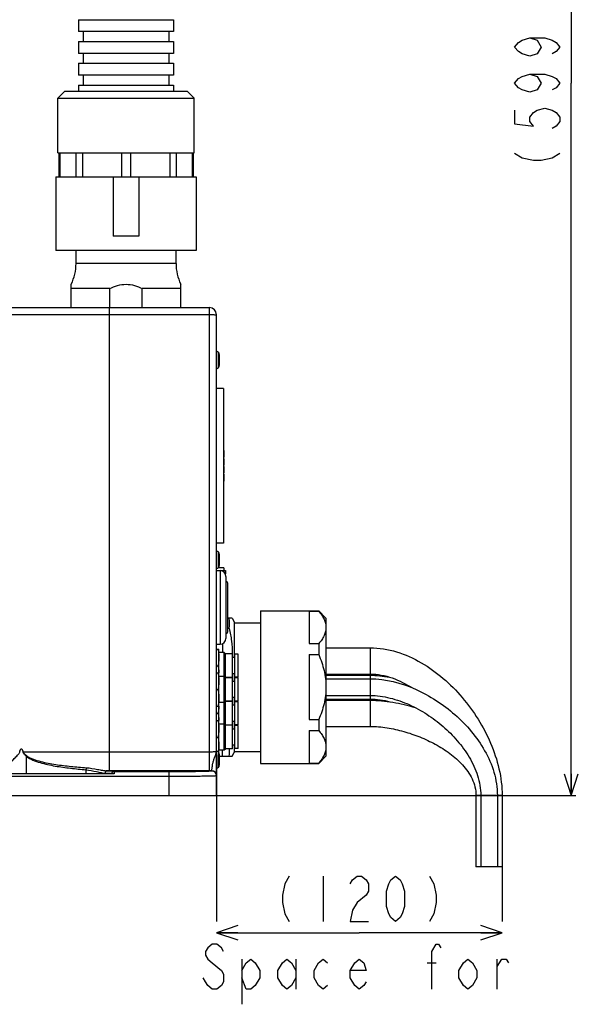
# Model space of a CAD drawing. Header units: millimetres. Extents: x 0 to 3360, y 0 to 2376.
# Tile 92 of 144: x 2196 to 2431, y 689 to 1103. Entities that reach past the tile are written whole.
import ezdxf

# ---------------------------------------------------------------- set-up
doc = ezdxf.new("R2010")
doc.units = ezdxf.units.MM
doc.header["$LTSCALE"] = 184.8
doc.layers.get('0').update_dxf_attribs({"linetype": 'CONTINUOUS'})
for name, color, linetype in [('02___PRT_ALL_AXES', 7, 'CONTINUOUS'), ('1_DESIGN', 7, 'CONTINUOUS'), ('AXIS', 7, 'CONTINUOUS'), ('CHAMFER', 7, 'CONTINUOUS'), ('DRIV_DIM', 7, 'CONTINUOUS'), ('ROUND', 7, 'CONTINUOUS')]:
    doc.layers.add(name, color=color, linetype=linetype)
doc.styles.get("Standard").update_dxf_attribs({"font": 'txt', "width": 0.8})
doc.dimstyles.new('DIMSTYLE_22', dxfattribs={"dimtxt": 19, "dimasz": 9, "dimexe": 2, "dimexo": 1.5, "dimgap": 4.75, "dimtad": 1, "dimdec": 0, "dimdsep": 46, "dimtxsty": 'STANDARD', "dimblk": 'OPEN', "dimblk1": 'OPEN', "dimblk2": 'OPEN', "dimcen": 0.09, "dimadec": 0, "dimazin": 2, "dimtp": 0.8, "dimtm": 0.8, "dimtfac": 1, "dimtdec": 0, "dimtofl": 0, "dimtmove": 0, "dimatfit": 3, "dimldrblk": 'OPEN', "dimfxl": 1, "dimtolj": 1, "dimarcsym": 0})
doc.dimstyles.new('DIMSTYLE_4', dxfattribs={"dimtxt": 19, "dimasz": 9, "dimexe": 2, "dimexo": 1.5, "dimgap": 4.75, "dimtad": 1, "dimdec": 3, "dimdsep": 46, "dimtxsty": 'STANDARD', "dimblk": 'OPEN', "dimblk1": 'OPEN', "dimblk2": 'OPEN', "dimcen": 0.09, "dimadec": 3, "dimazin": 2, "dimtp": 0.3, "dimtm": 0.3, "dimtfac": 1, "dimtdec": 3, "dimtofl": 0, "dimtmove": 0, "dimatfit": 3, "dimldrblk": 'OPEN', "dimfxl": 1, "dimtolj": 1, "dimarcsym": 0})

# ---------------------------------------------------------------- blocks, each defined once
blk = doc.blocks.new('_OPEN')
at = {"color": 0, "linetype": 'BYBLOCK'}
for p, q in [((0, 0), (-1, 0.333)), ((-1, -0.333), (0, 0)), ((-1, 0), (0, 0))]:
    blk.add_line(p, q, dxfattribs=at)
blk = doc.blocks.new('*D27')
at = {"layer": 'DRIV_DIM', "color": 2, "linetype": 'CONTINUOUS'}
for p, q in [((2278.99, 794.05), (2278.99, 724.05)), ((2398.99, 753.79), (2398.99, 724.05)), ((2278.99, 719.3), (2338.99, 719.3)), ((2398.99, 719.3), (2338.99, 719.3))]:
    blk.add_line(p, q, dxfattribs=at)
at = {"layer": 'DRIV_DIM', "color": 2, "linetype": 'CONTINUOUS', "xscale": 9, "yscale": 9, "zscale": 9, "rotation": 180}
blk.add_blockref('_OPEN', (2278.99, 719.3), dxfattribs=at)
at = {"layer": 'DRIV_DIM', "color": 2, "linetype": 'CONTINUOUS', "xscale": 9, "yscale": 9, "zscale": 9}
blk.add_blockref('_OPEN', (2398.99, 719.3), dxfattribs=at)
blk = doc.blocks.new('*D72')
at = {"layer": 'DRIV_DIM', "color": 2, "linetype": 'CONTINUOUS'}
for p, q in [((1841.49, 1375.67), (2429.98, 1375.67)), ((2427.98, 1375.67), (2427.98, 1076.35)), ((2427.98, 777.02), (2427.98, 1076.35)), ((2260.49, 777.02), (2429.98, 777.02))]:
    blk.add_line(p, q, dxfattribs=at)
at = {"layer": 'DRIV_DIM', "color": 2, "linetype": 'CONTINUOUS', "xscale": 9, "yscale": 9, "zscale": 9}
for p, rotation in [((2427.98, 1375.67), 90), ((2427.98, 777.02), 270)]:
    blk.add_blockref('_OPEN', p, dxfattribs=dict(at, rotation=rotation))

msp = doc.modelspace()

# ---------------------------------------------------------------- linework, layer by layer
at = {"color": 7, "linetype": 'CONTINUOUS'}
for p, q in [((2222.99336, 1098.03376), (2222.99336, 1093.86528)), ((2258.99336, 1098.03376), (2258.99336, 1093.86528)), ((2222.99336, 1088.86528), (2222.99336, 1084.6968)), ((2258.99336, 1088.86528), (2258.99336, 1084.6968)), ((2222.99336, 1079.6968), (2222.99336, 1075.52832)), ((2258.99336, 1079.6968), (2258.99336, 1075.52832)), ((2211.49336, 1037.02288), (2270.49336, 1037.02288)), ((2211.49336, 1037.02288), (2211.49336, 1006.02288)), ((2235.58503, 1037.02288), (2235.58503, 1012.02288)), ((2246.40168, 1037.02288), (2246.40168, 1012.02288)), ((2270.49336, 1037.02288), (2270.49336, 1006.02288)), ((2246.40168, 1012.02288), (2235.58503, 1012.02288)), ((2270.49336, 1006.02288), (2211.49336, 1006.02288)), ((2217.99336, 982.02288), (2217.99336, 991.84073)), ((2234.1377, 990.02288), (2217.99336, 990.02288)), ((2234.1377, 982.02288), (2234.1377, 990.02288)), ((2263.99336, 990.02288), (2247.84901, 990.02288)), ((2247.84901, 982.02288), (2247.84901, 990.02288)), ((2263.99336, 982.02288), (2263.99336, 991.84073)), ((2281.99336, 948.02288), (2278.99336, 948.02288)), ((2281.99336, 948.02288), (2281.99336, 883.02288)), ((2281.99336, 922.02288), (2282.09336, 922.02288)), ((2281.99336, 921.94996), (2282.09336, 921.94996)), ((2281.99336, 921.80413), (2282.09336, 921.80413)), ((2281.99336, 921.51246), (2282.09336, 921.51246)), ((2281.99336, 921.22079), (2282.09336, 921.22079)), ((2281.99336, 920.85621), (2282.09336, 920.85621)), ((2281.99336, 920.27288), (2282.09336, 920.27288)), ((2281.99336, 919.90829), (2282.09336, 919.90829)), ((2281.99336, 919.61663), (2282.09336, 919.61663)), ((2281.99336, 919.32496), (2282.09336, 919.32496)), ((2281.99336, 919.17913), (2282.09336, 919.17913)), ((2281.99336, 919.10621), (2282.09336, 919.10621)), ((2282.09336, 922.02288), (2282.09336, 919.10621)), ((2281.99336, 918.52288), (2282.09336, 918.52288)), ((2281.99336, 918.08538), (2282.09336, 918.08538)), ((2281.99336, 916.77288), (2282.09336, 916.77288)), ((2281.99336, 916.40829), (2282.09336, 916.40829)), ((2281.99336, 916.11663), (2282.09336, 916.11663)), ((2281.99336, 915.89788), (2282.09336, 915.89788)), ((2281.99336, 915.82496), (2282.09336, 915.82496)), ((2281.99336, 915.24163), (2282.09336, 915.24163)), ((2282.09336, 918.52288), (2282.09336, 915.82496)), ((2282.09336, 915.24163), (2282.09336, 912.61663)), ((2281.99336, 912.61663), (2282.09336, 912.61663)), ((2281.99336, 912.03329), (2282.09336, 912.03329)), ((2281.99336, 911.59579), (2282.09336, 911.59579)), ((2282.09336, 912.03329), (2282.09336, 909.11663)), ((2281.99336, 909.77288), (2282.09336, 909.77288)), ((2281.99336, 909.11663), (2282.09336, 909.11663)), ((2281.99336, 883.02288), (2278.99336, 883.02288)), ((2280.80905, 871.47288), (2282.79336, 871.47288)), ((2282.72231, 870.08724), (2282.79336, 870.08724)), ((2282.79336, 871.47288), (2282.79336, 870.08724)), ((2317.99336, 854.46042), (2317.99336, 840.81481)), ((2286.49336, 849.52288), (2287.49336, 849.52288)), ((2317.99336, 836.16848), (2317.99336, 808.87727)), ((2324.99336, 839.02288), (2343.49336, 839.02288)), ((2324.99336, 828.02288), (2343.49336, 828.02288)), ((2324.99336, 827.52288), (2343.49336, 827.52288)), ((2324.99336, 826.02288), (2343.49336, 826.02288)), ((2324.99336, 819.02288), (2343.49336, 819.02288)), ((2324.99336, 817.52288), (2343.49336, 817.52288)), ((2324.99336, 817.02288), (2343.49336, 817.02288)), ((2317.99336, 804.23094), (2317.99336, 790.58534)), ((2324.99336, 806.02288), (2343.49336, 806.02288)), ((2286.49336, 795.52288), (2287.49336, 795.52288)), ((2387.99336, 777.02288), (2387.99336, 747.02288)), ((2389.99336, 777.02288), (2389.99336, 747.02288)), ((2396.99336, 777.02288), (2396.99336, 747.02288)), ((2398.99336, 777.02288), (2398.99336, 747.02288)), ((2398.99336, 747.02288), (2387.99336, 747.02288))]:
    msp.add_line(p, q, dxfattribs=at)
at = {"color": 9, "linetype": 'CONTINUOUS'}
for p, q in [((2343.49336, 839.02288), (2343.49336, 828.02288)), ((2343.49336, 827.52288), (2343.49336, 817.52288)), ((2343.49336, 817.02288), (2343.49336, 806.02288)), ((2398.99336, 777.02288), (2387.99336, 777.02288))]:
    msp.add_line(p, q, dxfattribs=at)
at = {"color": 7, "linetype": 'CONTINUOUS'}
for centre, start, end in [((2199.99336, 1000.55853), 334.1580672, 360), ((2281.99336, 1000.55853), 180, 205.8419328)]:
    msp.add_arc(centre, 20, start, end, dxfattribs=at)
for points, knots in [([(2234.1377, 990.02288), (2235.21882, 990.52119), (2237.42354, 991.43204), (2240.99336, 992.04486), (2244.56318, 991.43204), (2246.76789, 990.52119), (2247.84901, 990.02288)], [0, 0, 0, 0, 0.250275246, 0.500000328, 0.749725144, 1, 1, 1, 1]), ([(2343.49336, 839.02288), (2347.25846, 839.02288), (2354.82546, 837.80418), (2365.21781, 833.12215), (2374.43401, 826.44932), (2382.406, 818.35578), (2389.10319, 809.16857), (2396.12172, 795.84823), (2398.99336, 784.52689), (2398.99336, 777.02288)], [0, 0, 0, 0, 0.124961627, 0.250059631, 0.375245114, 0.50047252, 0.62571351, 0.750946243, 1, 1, 1, 1]), ([(2343.49336, 828.02288), (2345.07761, 828.02288), (2348.25299, 827.71618), (2354.38526, 826.05739), (2358.66872, 823.87031), (2361.33007, 822.15855)], [0, 0, 0, 0, 0.25015329, 0.500353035, 1, 1, 1, 1]), ([(2343.49336, 826.02288), (2350.02836, 826.02288), (2359.88797, 823.41825), (2371.38894, 817.11848), (2379.29074, 811.14399), (2386.22371, 804.08119), (2391.92782, 795.97558), (2395.93608, 786.8945), (2396.99336, 780.30361), (2396.99336, 777.02288)], [0, 0, 0, 0, 0.248961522, 0.374200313, 0.499450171, 0.624690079, 0.749893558, 0.875015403, 1, 1, 1, 1]), ([(2343.49336, 819.02288), (2346.31973, 819.02288), (2351.98484, 818.21887), (2360.01177, 815.35587), (2367.48411, 811.26007), (2374.29927, 806.15188), (2380.33184, 800.13655), (2385.35779, 793.24621), (2388.98461, 785.51476), (2389.99336, 779.84555), (2389.99336, 777.02288)], [0, 0, 0, 0, 0.124925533, 0.249966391, 0.375048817, 0.500142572, 0.625227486, 0.750277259, 0.875237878, 1, 1, 1, 1]), ([(2343.49336, 817.02288), (2346.70355, 817.02288), (2353.12995, 816.40163), (2359.38882, 814.88633), (2362.45708, 813.93815)], [0, 0, 0, 0, 0.49990366, 1, 1, 1, 1]), ([(2343.49336, 806.02288), (2345.88423, 806.02288), (2350.66961, 805.58182), (2357.68486, 804.01642), (2364.48721, 801.68806), (2370.99548, 798.62992), (2377.07995, 794.79493), (2381.60912, 790.83213), (2384.62946, 787.10913), (2386.46723, 784.00949), (2387.70328, 780.61714), (2387.99336, 778.21767), (2387.99336, 777.02288)], [0, 0, 0, 0, 0.124984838, 0.250014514, 0.375053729, 0.500087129, 0.625094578, 0.750027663, 0.812553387, 0.875061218, 0.937540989, 1, 1, 1, 1])]:
    msp.add_open_spline(points, degree=3, knots=knots, dxfattribs=at)
for points in [[(2343.49336, 827.52288), (2346.22249, 827.52288), (2348.96144, 827.22885), (2351.63977, 826.70469)], [(2343.49336, 817.52288), (2346.31445, 817.52288), (2349.14894, 817.10106), (2351.88211, 816.40226)]]:
    msp.add_open_spline(points, degree=3, dxfattribs=at)
at = {"layer": '02___PRT_ALL_AXES', "color": 7, "linetype": 'CONTINUOUS'}
for p, q in [((2278.99336, 838.52288), (2279.99336, 838.52288)), ((2279.99336, 794.9783), (2279.99336, 838.52288)), ((2282.28336, 837.02288), (2279.99336, 837.02288)), ((2282.74336, 836.56288), (2282.28336, 837.02288)), ((2282.28336, 796.02288), (2282.28336, 837.02288)), ((2282.74336, 796.48288), (2282.74336, 836.56288)), ((2285.74336, 836.47288), (2282.74336, 836.47288)), ((2285.74336, 826.57288), (2285.74336, 836.47288)), ((2288.14336, 836.37288), (2286.64336, 836.37288)), ((2286.64336, 826.67288), (2286.64336, 836.37288)), ((2288.14336, 826.67288), (2288.14336, 836.37288)), ((2286.64336, 834.92288), (2285.74336, 834.92288)), ((2278.99336, 831.52288), (2279.70319, 831.52288)), ((2278.99336, 828.52288), (2279.99336, 828.52288)), ((2286.64336, 828.12288), (2285.74336, 828.12288)), ((2282.28336, 827.02288), (2279.99336, 827.02288)), ((2282.74336, 826.56288), (2282.28336, 827.02288)), ((2285.74336, 826.57288), (2282.74336, 826.57288)), ((2285.74336, 826.47288), (2282.74336, 826.47288)), ((2285.74336, 816.57288), (2285.74336, 826.47288)), ((2286.64336, 824.92288), (2285.74336, 824.92288)), ((2288.14336, 826.67288), (2286.64336, 826.67288)), ((2288.14336, 826.37288), (2286.64336, 826.37288)), ((2286.64336, 816.67288), (2286.64336, 826.37288)), ((2288.14336, 816.67288), (2288.14336, 826.37288)), ((2278.99336, 821.52288), (2279.70319, 821.52288)), ((2282.28336, 816.02288), (2279.99336, 816.02288)), ((2282.74336, 816.48288), (2282.28336, 816.02288)), ((2285.74336, 816.57288), (2282.74336, 816.57288)), ((2285.74336, 816.47288), (2282.74336, 816.47288)), ((2286.64336, 818.12288), (2285.74336, 818.12288)), ((2285.74336, 806.57288), (2285.74336, 816.47288)), ((2288.14336, 816.67288), (2286.64336, 816.67288)), ((2288.14336, 816.37288), (2286.64336, 816.37288)), ((2286.64336, 806.67288), (2286.64336, 816.37288)), ((2288.14336, 806.67288), (2288.14336, 816.37288)), ((2278.99336, 814.52288), (2279.99336, 814.52288)), ((2278.99336, 811.52288), (2279.70319, 811.52288)), ((2286.64336, 814.92288), (2285.74336, 814.92288)), ((2278.99336, 808.52288), (2279.99336, 808.52288)), ((2282.28336, 807.02288), (2279.99336, 807.02288)), ((2282.74336, 806.56288), (2282.28336, 807.02288)), ((2286.64336, 808.12288), (2285.74336, 808.12288)), ((2285.74336, 806.57288), (2282.74336, 806.57288)), ((2285.74336, 806.47288), (2282.74336, 806.47288)), ((2285.74336, 796.57288), (2285.74336, 806.47288)), ((2286.64336, 804.92288), (2285.74336, 804.92288)), ((2288.14336, 806.67288), (2286.64336, 806.67288)), ((2288.14336, 806.37288), (2286.64336, 806.37288)), ((2286.64336, 796.67288), (2286.64336, 806.37288)), ((2288.14336, 796.67288), (2288.14336, 806.37288)), ((2278.99336, 801.52288), (2279.70319, 801.52288)), ((2279.80177, 795.21376), (2279.79948, 795.19623)), ((2279.80502, 795.23886), (2279.80177, 795.21376)), ((2282.28336, 796.02288), (2279.99336, 796.02288)), ((2282.74336, 796.48288), (2282.28336, 796.02288)), ((2285.74336, 796.57288), (2282.74336, 796.57288)), ((2286.64336, 798.12288), (2285.74336, 798.12288)), ((2288.14336, 796.67288), (2286.64336, 796.67288))]:
    msp.add_line(p, q, dxfattribs=at)
for points, knots in [([(2279.70319, 838.52288), (2279.74804, 838.233), (2279.9111, 837.07323), (2279.99336, 835.90083), (2279.99336, 835.02288)], [0, 0, 0, 0, 0.250433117, 1, 1, 1, 1]), ([(2279.99336, 835.02288), (2279.99336, 834.14493), (2279.9111, 832.97252), (2279.74804, 831.81276), (2279.70319, 831.52288)], [0, 0, 0, 0, 0.749566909, 1, 1, 1, 1]), ([(2279.70319, 831.52288), (2279.74166, 831.27425), (2279.88341, 830.2795), (2279.96785, 829.2758), (2279.98699, 828.52277)], [0, 0, 0, 0, 0.250372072, 1, 1, 1, 1]), ([(2279.70319, 828.52288), (2279.74804, 828.233), (2279.9111, 827.07323), (2279.99336, 825.90083), (2279.99336, 825.02288)], [0, 0, 0, 0, 0.250433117, 1, 1, 1, 1]), ([(2279.99336, 825.02288), (2279.99336, 824.14493), (2279.9111, 822.97252), (2279.74804, 821.81276), (2279.70319, 821.52288)], [0, 0, 0, 0, 0.749566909, 1, 1, 1, 1]), ([(2279.70319, 821.52288), (2279.74804, 821.233), (2279.9111, 820.07323), (2279.99336, 818.90083), (2279.99336, 818.02288)], [0, 0, 0, 0, 0.250433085, 1, 1, 1, 1]), ([(2279.99336, 818.02288), (2279.99336, 817.14493), (2279.9111, 815.97252), (2279.74804, 814.81276), (2279.70319, 814.52288)], [0, 0, 0, 0, 0.749566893, 1, 1, 1, 1]), ([(2279.98699, 814.52299), (2279.96785, 813.76996), (2279.88341, 812.76626), (2279.74166, 811.77151), (2279.70319, 811.52288)], [0, 0, 0, 0, 0.749627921, 1, 1, 1, 1]), ([(2279.70319, 811.52288), (2279.74166, 811.27425), (2279.88341, 810.2795), (2279.96785, 809.2758), (2279.98699, 808.52277)], [0, 0, 0, 0, 0.250372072, 1, 1, 1, 1]), ([(2279.70319, 808.52288), (2279.74804, 808.233), (2279.9111, 807.07323), (2279.99336, 805.90083), (2279.99336, 805.02288)], [0, 0, 0, 0, 0.250433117, 1, 1, 1, 1]), ([(2279.99336, 805.02288), (2279.99336, 804.14493), (2279.9111, 802.97252), (2279.74804, 801.81276), (2279.70319, 801.52288)], [0, 0, 0, 0, 0.749566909, 1, 1, 1, 1]), ([(2279.70319, 801.52288), (2279.74804, 801.233), (2279.9111, 800.07323), (2279.99336, 798.90083), (2279.99336, 798.02288)], [0, 0, 0, 0, 0.250433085, 1, 1, 1, 1])]:
    msp.add_open_spline(points, degree=3, knots=knots, dxfattribs=at)
msp.add_open_spline([(2279.99336, 798.02288), (2279.99336, 797.09275), (2279.92413, 796.16133), (2279.80502, 795.23886)], degree=3, dxfattribs=at)
at = {"layer": '1_DESIGN', "color": 9, "linetype": 'CONTINUOUS'}
for p, q in [((2279.77809, 956.82865), (2279.77809, 963.21711)), ((2279.77809, 872.82865), (2279.77809, 879.21711)), ((2279.77809, 788.82865), (2279.77809, 795.21711))]:
    msp.add_line(p, q, dxfattribs=at)
at = {"layer": '1_DESIGN', "color": 7, "linetype": 'CONTINUOUS'}
for p, q in [((2280.19336, 962.35621), (2280.19336, 957.68959)), ((2280.19336, 878.35621), (2280.19336, 873.68959)), ((2280.19336, 794.35621), (2280.19336, 789.68959))]:
    msp.add_line(p, q, dxfattribs=at)
for centre, radius, start, end in [((2277.2375, 960.02288), 4.08138, 51.5024533, 64.4427243), ((2279.09336, 962.35621), 1.1, 0, 51.5024533), ((2277.2375, 960.02288), 4.08138, 295.5572757, 308.4975467), ((2279.09336, 957.68954), 1.1, 308.4975467, 360), ((2277.2375, 876.02288), 4.08138, 51.5024533, 64.4427243), ((2279.09336, 878.35621), 1.1, 0, 51.5024533), ((2279.09336, 873.68954), 1.1, 308.4975467, 360), ((2277.2375, 876.02288), 4.08138, 295.5572757, 308.4975467), ((2277.2375, 792.02288), 4.08138, 51.5024533, 64.4427243), ((2279.09336, 794.35621), 1.1, 0, 51.5024533), ((2277.2375, 792.02288), 4.08138, 295.5572757, 308.4975467), ((2279.09336, 789.68954), 1.1, 308.4975467, 360)]:
    msp.add_arc(centre, radius, start, end, dxfattribs=at)
at = {"layer": 'AXIS', "color": 7, "linetype": 'CONTINUOUS'}
for p, q in [((2220.99336, 1103.03376), (2260.99336, 1103.03376)), ((2220.99336, 1103.03376), (2220.99336, 1098.03376)), ((2260.99336, 1103.03376), (2260.99336, 1098.03376)), ((2260.99336, 1098.03376), (2220.99336, 1098.03376)), ((2220.99336, 1093.86528), (2260.99336, 1093.86528)), ((2220.99336, 1093.86528), (2220.99336, 1088.86528)), ((2260.99336, 1093.86528), (2260.99336, 1088.86528)), ((2260.99336, 1088.86528), (2220.99336, 1088.86528)), ((2220.99336, 1084.6968), (2260.99336, 1084.6968)), ((2220.99336, 1084.6968), (2220.99336, 1079.6968)), ((2260.99336, 1084.6968), (2260.99336, 1079.6968)), ((2260.99336, 1079.6968), (2220.99336, 1079.6968)), ((2220.99336, 1075.52832), (2260.99336, 1075.52832)), ((2220.99336, 1075.52832), (2220.99336, 1073.02288)), ((2260.99336, 1075.52832), (2260.99336, 1073.02288)), ((2278.99336, 871.52288), (2280.49336, 871.52288)), ((2283.74336, 845.77288), (2283.74336, 866.27288)), ((2297.49336, 854.57288), (2321.94336, 854.57288)), ((2297.49336, 854.5725), (2297.49336, 790.47325)), ((2317.99336, 854.46042), (2321.94336, 854.46042)), ((2321.94336, 854.57288), (2324.99336, 851.52288)), ((2321.94336, 854.46042), (2321.94336, 854.57288)), ((2285.62712, 851.52288), (2283.74336, 851.52288)), ((2285.62733, 851.52288), (2286.49336, 850.02288)), ((2286.49336, 850.02256), (2286.49336, 834.92288)), ((2287.49336, 849.52288), (2297.49336, 849.52288)), ((2324.99336, 851.52288), (2324.99336, 793.52288)), ((2284.3067, 847.19275), (2283.74336, 847.19275)), ((2278.99336, 840.52288), (2280.49336, 840.52288)), ((2317.99336, 840.81481), (2321.94336, 840.81481)), ((2321.94336, 840.81481), (2321.94336, 836.16848)), ((2317.99336, 836.16848), (2321.94336, 836.16848)), ((2286.49336, 828.12288), (2286.49336, 824.92288)), ((2284.32835, 826.5731), (2284.33574, 826.47315)), ((2284.68287, 816.57661), (2284.70427, 816.4765)), ((2286.49336, 818.12288), (2286.49336, 814.92288)), ((2286.49336, 808.12288), (2286.49336, 804.92288)), ((2317.99336, 808.87727), (2321.94336, 808.87727)), ((2321.94336, 808.87727), (2321.94336, 804.23094)), ((2285.59945, 806.57287), (2285.59547, 806.47276)), ((2317.99336, 804.23094), (2321.94336, 804.23094)), ((2285.62733, 793.52288), (2286.49336, 795.02288)), ((2286.49336, 798.12288), (2286.49336, 795.0232)), ((2287.49336, 795.52288), (2297.49336, 795.52288)), ((2280.19336, 793.52288), (2285.62712, 793.52288)), ((2297.49336, 790.47288), (2321.94336, 790.47288)), ((2317.99336, 790.58534), (2321.94336, 790.58534)), ((2321.94336, 790.47288), (2324.99336, 793.52288)), ((2321.94336, 790.47288), (2321.94336, 790.58534))]:
    msp.add_line(p, q, dxfattribs=at)
for centre, radius, start, end in [((2282.99336, 866.27288), 0.75, 0, 90), ((2270.87184, 849.35781), 13.60819, 350.8453397, 9.1546603), ((2282.99336, 845.77288), 0.75, 270, 360), ((2270.82222, 795.69093), 13.65766, 350.8660865, 3.7030088)]:
    msp.add_arc(centre, radius, start, end, dxfattribs=at)
for points, knots in [([(2321.94336, 854.46042), (2322.39032, 853.93552), (2323.21261, 852.87496), (2324.20105, 851.1835), (2324.84243, 849.43359), (2324.99336, 848.22714), (2324.99336, 847.63761)], [0, 0, 0, 0, 0.271305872, 0.526902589, 0.768006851, 1, 1, 1, 1]), ([(2284.3067, 847.19275), (2284.7455, 845.43911), (2285.43861, 841.88868), (2285.64952, 838.27273), (2285.62329, 836.47262)], [0, 0, 0, 0, 0.5010257, 1, 1, 1, 1]), ([(2324.99336, 847.63761), (2324.99336, 847.04809), (2324.84243, 845.84164), (2324.20105, 844.09173), (2323.21261, 842.40027), (2322.39032, 841.33971), (2321.94336, 840.81481)], [0, 0, 0, 0, 0.231993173, 0.473097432, 0.728694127, 1, 1, 1, 1]), ([(2321.94336, 836.16848), (2322.8614, 834.01223), (2324.40406, 829.56266), (2324.99336, 824.86436), (2324.99336, 822.52288)], [0, 0, 0, 0, 0.500220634, 1, 1, 1, 1]), ([(2324.99336, 822.52288), (2324.99336, 820.18139), (2324.40406, 815.48309), (2322.8614, 811.03353), (2321.94336, 808.87727)], [0, 0, 0, 0, 0.499779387, 1, 1, 1, 1]), ([(2321.94336, 804.23094), (2322.39032, 803.70604), (2323.21261, 802.64549), (2324.20105, 800.95403), (2324.84243, 799.20412), (2324.99336, 797.99766), (2324.99336, 797.40814)], [0, 0, 0, 0, 0.271305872, 0.526902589, 0.768006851, 1, 1, 1, 1]), ([(2324.99336, 797.40814), (2324.99336, 796.81862), (2324.84243, 795.61217), (2324.20105, 793.86225), (2323.21261, 792.17079), (2322.39032, 791.11024), (2321.94336, 790.58534)], [0, 0, 0, 0, 0.231993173, 0.473097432, 0.728694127, 1, 1, 1, 1])]:
    msp.add_open_spline(points, degree=3, knots=knots, dxfattribs=at)
at = {"layer": 'CHAMFER', "color": 7, "linetype": 'CONTINUOUS'}
for p, q in [((2215.34336, 1073.02288), (2212.34336, 1070.02288)), ((2215.34336, 1073.02288), (2266.64336, 1073.02288)), ((2266.64336, 1073.02288), (2269.64336, 1070.02288)), ((2212.34336, 1070.02288), (2269.64336, 1070.02288)), ((2212.34336, 1047.02288), (2212.34336, 1070.02288)), ((2269.64336, 1047.02288), (2269.64336, 1070.02288)), ((2281.49336, 840.76113), (2281.49336, 837.02288)), ((2281.49336, 793.52288), (2281.49336, 796.02288))]:
    msp.add_line(p, q, dxfattribs=at)
at = {"layer": 'DRIV_DIM', "color": 2, "linetype": 'CONTINUOUS'}
for p, q in [((2323.79335, 743.04927), (2323.79335, 724.0493)), ((2289.59329, 708.21593), (2289.59329, 689.21596)), ((2312.39326, 708.21593), (2312.39326, 695.54928)), ((2396.94328, 695.54928), (2396.94328, 708.21593)), ((2367.49345, 706.63263), (2371.29334, 706.63263))]:
    msp.add_line(p, q, dxfattribs=at)
for points in [[(2410.56252, 1095.34786), (2413.72913, 1094.39783), (2415.31254, 1091.54786), (2413.72913, 1088.69789), (2410.56252, 1087.74787), (2407.39591, 1088.69789), (2405.8125, 1089.64792), (2404.22909, 1091.54786), (2405.8125, 1093.44791), (2407.39591, 1094.39783), (2410.56252, 1095.34786), (2416.89595, 1095.34786), (2420.06256, 1094.39783), (2421.64576, 1093.44791), (2423.22917, 1091.54786), (2421.64576, 1089.64792), (2420.06256, 1088.69789)], [(2410.56252, 1080.14788), (2413.72913, 1079.19785), (2415.31254, 1076.34788), (2413.72913, 1073.49791), (2410.56252, 1072.54789), (2407.39591, 1073.49791), (2405.8125, 1074.44783), (2404.22909, 1076.34788), (2405.8125, 1078.24783), (2407.39591, 1079.19785), (2410.56252, 1080.14788), (2416.89595, 1080.14788), (2420.06256, 1079.19785), (2421.64576, 1078.24783), (2423.22917, 1076.34788), (2421.64576, 1074.44783), (2420.06256, 1073.49791)], [(2404.22909, 1064.9479), (2404.22909, 1059.24785), (2412.14593, 1058.29783), (2410.56252, 1060.19788), (2410.56252, 1062.09792), (2412.14593, 1063.99787), (2413.72913, 1064.9479), (2416.89595, 1065.89792), (2420.06256, 1064.9479), (2421.64576, 1063.99787), (2423.22917, 1062.09792), (2423.22917, 1060.19788), (2421.64576, 1058.29783), (2420.06256, 1057.34791)], [(2404.22909, 1046.89784), (2407.39591, 1044.9979), (2412.14593, 1044.04787), (2415.31254, 1044.04787), (2420.06256, 1044.9979), (2423.22917, 1046.89784)], [(2309.54329, 743.04927), (2307.64345, 739.88266), (2306.69332, 735.13264), (2306.69332, 731.96593), (2307.64345, 727.21601), (2309.54329, 724.0493)], [(2335.19344, 739.88266), (2336.14336, 741.46597), (2338.04341, 743.04927), (2339.94346, 743.04927), (2341.8433, 741.46597), (2342.79343, 739.88266), (2342.79343, 736.71595), (2341.8433, 735.13264)], [(2354.19331, 724.0493), (2352.29326, 725.6326), (2351.34334, 727.21601), (2350.39342, 730.38262), (2350.39342, 736.71595), (2351.34334, 739.88266), (2352.29326, 741.46597), (2354.19331, 743.04927), (2356.09336, 741.46597), (2357.04328, 739.88266), (2357.99341, 736.71595), (2357.99341, 730.38262), (2357.04328, 727.21601), (2356.09336, 725.6326), (2354.19331, 724.0493)], [(2368.44337, 743.04927), (2370.34342, 739.88266), (2371.29334, 735.13264), (2371.29334, 731.96593), (2370.34342, 727.21601), (2368.44337, 724.0493)], [(2341.8433, 735.13264), (2338.04341, 731.96593), (2336.14336, 728.79932), (2335.19344, 724.0493), (2342.79343, 724.0493)], [(2281.9933, 711.38265), (2281.04338, 712.96595), (2279.14333, 714.54926), (2277.24328, 714.54926), (2275.34344, 712.96595), (2274.39331, 711.38265), (2274.39331, 709.79934), (2275.34344, 708.21593), (2277.24328, 706.63263)], [(2369.39329, 695.54928), (2369.39329, 711.38265), (2371.29334, 714.54926), (2372.24326, 714.54926), (2373.19339, 712.96595)], [(2289.59329, 703.46602), (2291.49334, 706.63263), (2293.39339, 708.21593), (2295.29344, 706.63263), (2297.19328, 703.46602), (2297.19328, 700.2993), (2295.29344, 697.13259), (2293.39339, 695.54928), (2291.49334, 695.54928), (2289.59329, 700.2993)], [(2312.39326, 700.2993), (2310.49342, 697.13259), (2308.59337, 695.54928), (2306.69332, 697.13259), (2304.79327, 700.2993), (2304.79327, 703.46602), (2306.69332, 706.63263), (2308.59337, 708.21593), (2310.49342, 706.63263), (2312.39326, 703.46602)], [(2325.6934, 697.13259), (2323.79335, 695.54928), (2321.8933, 697.13259), (2319.99346, 700.2993), (2319.99346, 703.46602), (2321.8933, 706.63263), (2323.79335, 708.21593), (2325.6934, 706.63263)], [(2341.8433, 698.716), (2340.89338, 697.13259), (2338.99333, 695.54928), (2337.09328, 697.13259), (2335.19344, 700.2993), (2335.19344, 703.46602), (2337.09328, 706.63263), (2338.99333, 708.21593), (2340.89338, 706.63263), (2341.8433, 703.46602), (2335.19344, 703.46602)], [(2388.39337, 700.2993), (2386.49332, 697.13259), (2384.59327, 695.54928), (2382.69343, 697.13259), (2380.79338, 700.2993), (2380.79338, 703.46602), (2382.69343, 706.63263), (2384.59327, 708.21593), (2386.49332, 706.63263), (2388.39337, 703.46602), (2388.39337, 700.2993)], [(2396.94328, 705.04932), (2398.84333, 708.21593), (2400.74338, 708.21593), (2401.6933, 706.63263)], [(2277.24328, 706.63263), (2281.04338, 703.46602), (2281.9933, 701.88261), (2281.9933, 698.716), (2281.04338, 697.13259), (2279.14333, 695.54928), (2277.24328, 695.54928), (2275.34344, 697.13259), (2274.39331, 698.716), (2273.44339, 700.2993)]]:
    msp.add_lwpolyline(points, dxfattribs=at)
at = {"layer": 'ROUND', "color": 7, "linetype": 'CONTINUOUS'}
for p, q in [((2212.34336, 1047.02288), (2269.64336, 1047.02288)), ((2212.75532, 1047.02288), (2212.75532, 1037.02288)), ((2269.2314, 1047.02288), (2269.2314, 1037.02288)), ((2219.99336, 1000.55853), (2219.99336, 1006.02288)), ((2261.99336, 1000.55853), (2261.99336, 1006.02288)), ((2130.67436, 982.02288), (2275.99336, 982.02288)), ((2278.99336, 777.02288), (2278.99336, 979.02288)), ((2282.09336, 872.72288), (2279.62259, 872.72288)), ((2282.09336, 872.72288), (2282.09336, 871.47288)), ((2282.99336, 869.02288), (2282.99336, 843.02288)), ((2235.99336, 786.02288), (2186.49336, 786.02288)), ((2234.99336, 786.21473), (2234.99336, 786.02288)), ((2028.03327, 777.02288), (2278.99336, 777.02288))]:
    msp.add_line(p, q, dxfattribs=at)
at = {"layer": 'ROUND', "color": 9, "linetype": 'CONTINUOUS'}
for p, q in [((2213.13592, 1047.02288), (2213.13592, 1037.02288)), ((2219.94219, 1047.02288), (2219.94219, 1037.02288)), ((2222.64817, 1047.02288), (2222.64817, 1037.02288)), ((2239.07994, 1047.02288), (2239.07994, 1037.02288)), ((2242.90678, 1047.02288), (2242.90678, 1037.02288)), ((2259.33855, 1047.02288), (2259.33855, 1037.02288)), ((2262.04453, 1047.02288), (2262.04453, 1037.02288)), ((2268.85079, 1047.02288), (2268.85079, 1037.02288)), ((2261.99336, 1000.55853), (2219.99336, 1000.55853)), ((2233.99336, 787.35948), (2233.99336, 982.02288)), ((2275.99336, 982.02288), (2275.99336, 787.35948)), ((2106.2365, 979.07524), (2275.99336, 979.07524)), ((2280.49336, 871.52288), (2280.49336, 840.52288)), ((2197.77564, 795.19054), (2197.712, 795.17311)), ((2275.99336, 795.21864), (2233.99336, 795.21864)), ((2199.03507, 793.52967), (2199.03507, 786.02288)), ((2224.18389, 787.81379), (2224.18389, 786.02288)), ((2233.99336, 787.35948), (2232.99879, 787.35946)), ((2275.99336, 787.35948), (2233.99336, 787.35948)), ((2235.99336, 787.21458), (2235.99336, 786.02288)), ((2235.99336, 787.05659), (2258.99336, 787.05659)), ((2258.99336, 787.05659), (2258.99336, 777.02288)), ((2048.78312, 785.09179), (2258.99336, 785.09179))]:
    msp.add_line(p, q, dxfattribs=at)
at = {"layer": 'ROUND', "color": 7, "linetype": 'CONTINUOUS'}
for centre, radius, start, end in [((2275.99336, 979.02288), 3, 0, 90), ((2280.49336, 869.02288), 2.5, 0, 90), ((2280.49336, 843.02288), 2.5, 270, 360)]:
    msp.add_arc(centre, radius, start, end, dxfattribs=at)
at = {"layer": 'ROUND', "color": 9, "linetype": 'CONTINUOUS'}
for centre, radius, start, end in [((2208.97266, 784.57954), 13.37387, 136.8271645, 137.9927358), ((2235.99329, 786.21464), 0.99994, 89.996283, 179.9949899), ((2235.99329, 786.05665), 0.99994, 89.996283, 179.9949899), ((2276.98113, 785.35961), 2.00071, 0.0616526, 89.944148)]:
    msp.add_arc(centre, radius, start, end, dxfattribs=at)
for points, knots in [([(2275.99336, 979.07524), (2276.18845, 979.07524), (2276.57114, 979.07459), (2277.1267, 979.0717), (2277.63875, 979.06706), (2278.08744, 979.06077), (2278.41406, 979.05427), (2278.63041, 979.04791), (2278.75678, 979.04376), (2278.85332, 979.03817), (2278.93006, 979.03573), (2278.96376, 979.02747), (2278.99336, 979.02799), (2278.99336, 979.02288)], [0, 0, 0, 0, 0.194980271, 0.382455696, 0.555249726, 0.70671033, 0.831027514, 0.881471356, 0.923432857, 0.956512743, 0.980402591, 0.994890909, 1, 1, 1, 1]), ([(2187.57414, 786.3094), (2187.63936, 786.3194), (2187.79716, 786.4208), (2188.06079, 786.62396), (2188.41018, 786.93452), (2188.83056, 787.32631), (2189.31136, 787.78917), (2190.04589, 788.50812), (2191.04844, 789.50398), (2192.09819, 790.55195), (2192.98584, 791.43955), (2193.67713, 792.13221), (2194.37996, 792.8394), (2195.08735, 793.56121), (2195.67462, 794.17955), (2196.11005, 794.70326), (2196.29715, 795.00396), (2196.33828, 795.1707)], [0, 0, 0, 0, 0.015824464, 0.04316599, 0.080888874, 0.127405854, 0.181183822, 0.24089657, 0.373956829, 0.520103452, 0.596682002, 0.675038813, 0.754835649, 0.835780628, 0.917617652, 0.958806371, 1, 1, 1, 1]), ([(2196.2749, 795.18816), (2196.31038, 795.31989), (2196.38612, 795.58224), (2196.52045, 795.96808), (2196.66721, 796.27914), (2196.82578, 796.49656), (2197.02185, 796.60847), (2197.21942, 796.49845), (2197.3388, 796.33597), (2197.43893, 796.15649), (2197.54934, 795.90675), (2197.66312, 795.58444), (2197.73969, 795.32228), (2197.77564, 795.19054)], [0, 0, 0, 0, 0.125397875, 0.250747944, 0.375901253, 0.43836193, 0.499648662, 0.560987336, 0.623554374, 0.686264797, 0.749005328, 0.874489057, 1, 1, 1, 1]), ([(2196.33828, 795.1707), (2196.37026, 795.30042), (2196.43834, 795.55878), (2196.53981, 795.87739), (2196.63813, 796.12554), (2196.72819, 796.30567), (2196.83337, 796.46998), (2197.02181, 796.59539), (2197.21201, 796.47205), (2197.3179, 796.30779), (2197.40878, 796.12782), (2197.50802, 795.87973), (2197.61057, 795.56116), (2197.67954, 795.3028), (2197.71195, 795.17309)], [0, 0, 0, 0, 0.125436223, 0.25083221, 0.313518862, 0.376169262, 0.438676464, 0.499757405, 0.560874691, 0.623476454, 0.686205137, 0.748958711, 0.874468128, 1, 1, 1, 1]), ([(2197.71195, 795.17309), (2197.75469, 795.00195), (2197.95197, 794.69448), (2198.40946, 794.15966), (2198.78414, 793.7797), (2199.03507, 793.52967)], [0, 0, 0, 0, 0.249175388, 0.499591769, 1, 1, 1, 1]), ([(2233.99336, 795.21864), (2230.97134, 795.21864), (2218.89876, 795.2163), (2206.82619, 795.20461), (2197.77564, 795.19054)], [0, 0, 0, 0, 0.250321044, 1, 1, 1, 1]), ([(2197.77564, 795.19054), (2197.82592, 795.02655), (2198.05464, 794.74918), (2198.42527, 794.39636), (2198.81907, 794.05779), (2199.0853, 793.83869), (2199.21919, 793.72996)], [0, 0, 0, 0, 0.248845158, 0.499311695, 0.749765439, 1, 1, 1, 1]), ([(2278.99336, 795.55035), (2278.99336, 795.52163), (2278.90324, 795.45995), (2278.73872, 795.4145), (2278.45907, 795.35678), (2277.92193, 795.28967), (2277.08649, 795.23297), (2276.37753, 795.21864), (2275.99336, 795.21864)], [0, 0, 0, 0, 0.028230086, 0.08736789, 0.179629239, 0.302570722, 0.622401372, 1, 1, 1, 1]), ([(2277.00516, 787.38364), (2277.01701, 787.4201), (2277.03444, 787.52554), (2277.0812, 787.84893), (2277.15138, 788.45722), (2277.27907, 789.39703), (2277.48527, 790.56377), (2277.82242, 791.85873), (2278.43542, 793.48996), (2278.99335, 794.72415), (2278.99336, 795.55035)], [0, 0, 0, 0, 0.013646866, 0.037844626, 0.116492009, 0.231434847, 0.375453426, 0.538218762, 0.705907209, 1, 1, 1, 1]), ([(2199.03507, 793.52967), (2199.4366, 793.16442), (2200.34946, 792.55671), (2202.30869, 791.61747), (2204.89004, 790.75092), (2208.05139, 789.9648), (2211.2503, 789.34533), (2214.46879, 788.84376), (2218.77667, 788.29468), (2222.01979, 787.98777), (2224.18389, 787.81379)], [0, 0, 0, 0, 0.062498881, 0.125027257, 0.25001488, 0.375020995, 0.50002439, 0.625024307, 0.750021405, 1, 1, 1, 1]), ([(2199.21919, 793.72996), (2199.63637, 793.39126), (2200.5728, 792.84247), (2202.55359, 792.00442), (2205.13808, 791.23893), (2208.28877, 790.54576), (2211.46908, 790.0004), (2214.66448, 789.55892), (2218.93755, 789.0756), (2222.15177, 788.80523), (2224.29609, 788.65184)], [0, 0, 0, 0, 0.062478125, 0.125002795, 0.250007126, 0.3750281, 0.500042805, 0.625048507, 0.750044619, 1, 1, 1, 1]), ([(2224.29609, 788.65184), (2224.28375, 788.59911), (2224.23133, 788.32188), (2224.20196, 788.0409), (2224.18389, 787.81379)], [0, 0, 0, 0, 0.192030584, 1, 1, 1, 1]), ([(2224.18389, 787.81379), (2225.68111, 787.68339), (2227.80746, 787.21393), (2230.45182, 786.57088), (2231.66742, 786.37242), (2232.22914, 786.35961)], [0, 0, 0, 0, 0.551200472, 0.793930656, 1, 1, 1, 1]), ([(2224.29609, 788.65184), (2225.88526, 788.53816), (2228.16898, 788.12882), (2231.04166, 787.55288), (2232.37598, 787.37111), (2232.99879, 787.35946)], [0, 0, 0, 0, 0.543074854, 0.787672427, 1, 1, 1, 1]), ([(2232.99879, 787.35946), (2232.89775, 787.358), (2232.68483, 787.29702), (2232.33923, 786.98069), (2232.23125, 786.60602), (2232.22914, 786.35961)], [0, 0, 0, 0, 0.220822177, 0.461458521, 1, 1, 1, 1]), ([(2232.22914, 786.35961), (2232.43841, 786.35484), (2232.83239, 786.34512), (2233.3849, 786.32877), (2233.85989, 786.31163), (2234.25271, 786.29403), (2234.56337, 786.27584), (2234.78255, 786.25846), (2234.91921, 786.24154), (2234.97379, 786.22863), (2234.99336, 786.21971), (2234.99336, 786.21473)], [0, 0, 0, 0, 0.226439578, 0.426297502, 0.59801723, 0.740367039, 0.852285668, 0.932979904, 0.981967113, 0.994618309, 1, 1, 1, 1]), ([(2232.99879, 787.35946), (2233.22549, 787.35469), (2233.65227, 787.34497), (2234.25092, 787.32861), (2234.7652, 787.3115), (2235.19158, 787.29382), (2235.52594, 787.27585), (2235.74778, 787.25948), (2235.87533, 787.24566), (2235.9387, 787.23594), (2235.97161, 787.2284), (2235.99335, 787.21979), (2235.99336, 787.21458)], [0, 0, 0, 0, 0.226529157, 0.426463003, 0.598242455, 0.740634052, 0.852573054, 0.93326017, 0.961717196, 0.982207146, 0.99479062, 1, 1, 1, 1]), ([(2258.99336, 787.05659), (2260.13927, 787.05659), (2262.38887, 787.0603), (2265.65924, 787.07692), (2268.68406, 787.10378), (2271.35196, 787.13995), (2273.30619, 787.17802), (2274.6186, 787.21408), (2275.39313, 787.23975), (2276.01523, 787.2686), (2276.48389, 787.29185), (2276.78493, 787.32653), (2276.94017, 787.33821), (2276.98303, 787.36026)], [0, 0, 0, 0, 0.191012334, 0.374983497, 0.545143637, 0.695233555, 0.819741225, 0.870934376, 0.914105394, 0.948861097, 0.974888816, 0.991965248, 1, 1, 1, 1]), ([(2276.98308, 787.36028), (2276.98811, 787.36164), (2276.99826, 787.36764), (2277.00334, 787.37804), (2277.00516, 787.38364)], [0, 0, 0, 0, 0.469829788, 1, 1, 1, 1]), ([(2277.00516, 787.38363), (2277.26428, 787.38211), (2277.7873, 787.27616), (2278.44784, 786.83195), (2278.88996, 786.17079), (2278.99336, 785.64814), (2278.99336, 785.38975)], [0, 0, 0, 0, 0.250351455, 0.500496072, 0.750350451, 1, 1, 1, 1]), ([(2258.99336, 785.09179), (2260.26653, 785.09179), (2262.76595, 785.0951), (2266.39955, 785.10987), (2269.76037, 785.13374), (2272.72472, 785.1659), (2274.89612, 785.19973), (2276.3545, 785.23182), (2277.21502, 785.25456), (2277.90658, 785.2804), (2278.42651, 785.3006), (2278.76227, 785.33231), (2278.93272, 785.34153), (2278.98185, 785.36176)], [0, 0, 0, 0, 0.19103197, 0.375023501, 0.545204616, 0.6953145, 0.819837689, 0.871035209, 0.914207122, 0.948958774, 0.974975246, 0.992027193, 1, 1, 1, 1]), ([(2278.98185, 785.36176), (2278.98578, 785.36338), (2278.99299, 785.37269), (2278.99336, 785.38347), (2278.99336, 785.38975)], [0, 0, 0, 0, 0.403475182, 1, 1, 1, 1])]:
    msp.add_open_spline(points, degree=3, knots=knots, dxfattribs=at)
msp.add_open_spline([(2276.98303, 787.36026), (2276.65314, 787.35975), (2276.32325, 787.35948), (2275.99336, 787.35948)], degree=3, dxfattribs=at)

# ---------------------------------------------------------------- dimensions: what is measured, and where the dimension line sits
at = {"layer": 'DRIV_DIM', "color": 2, "linetype": 'CONTINUOUS'}
for base, p1, p2, angle, text, dimstyle, picture, middle in [((2427.97919, 1375.67288), (2258.99336, 777.02288), (1839.99336, 1375.67288), 90, '(<>)', 'DIMSTYLE_22', '*D72', (2427.97919, 1038.34788)), ((2278.99336, 719.2993), (2398.99336, 755.29488), (2278.99336, 795.55035), 180, '(<>)\\PSpace for\\Pcable approx', 'DIMSTYLE_4', '*D27', (2300.99336, 719.2993))]:
    dim = msp.add_linear_dim(base=base, p1=p1, p2=p2, angle=angle, text=text, dimstyle=dimstyle, dxfattribs=at)
    dim.commit()
    dim.dimension.update_dxf_attribs({"geometry": picture, "text_midpoint": middle, "dimtype": 160})

doc.saveas('drawing.dxf')
